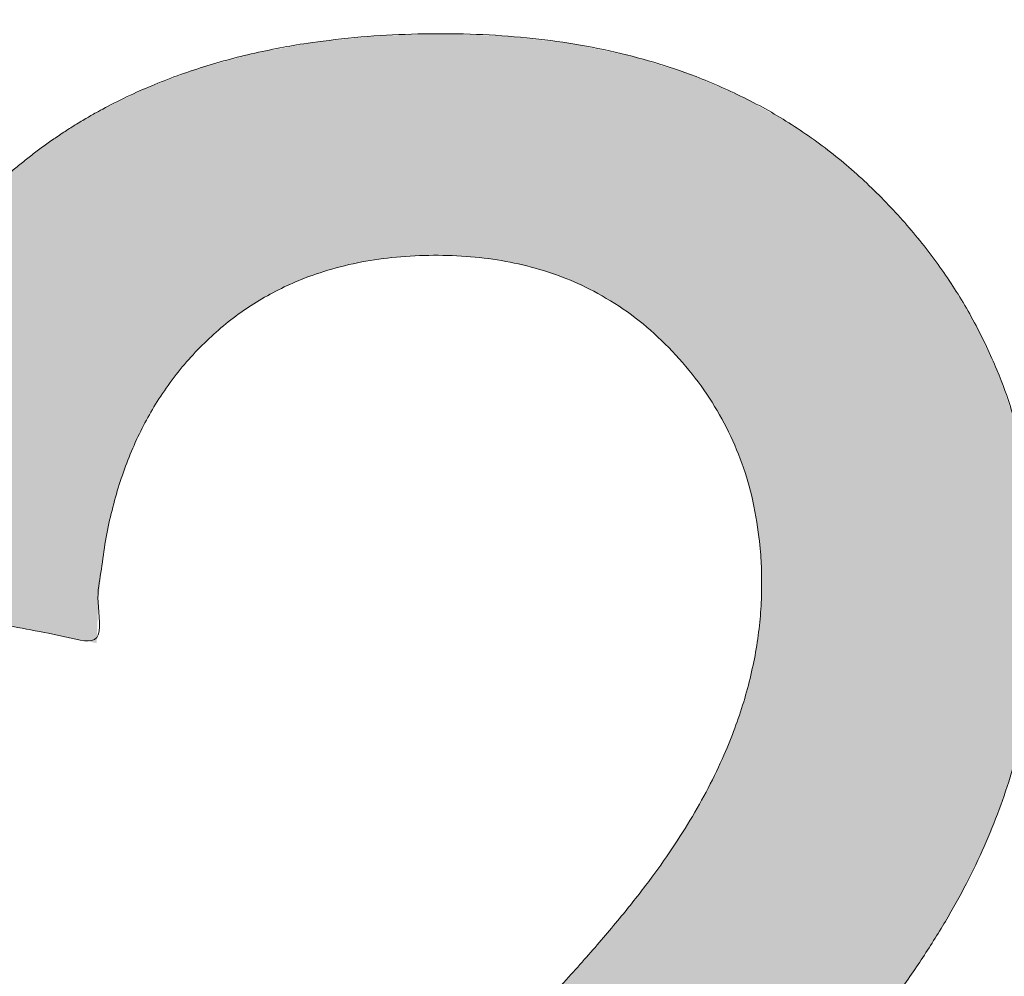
# Model space of a CAD drawing. Header units: inches. Extents: x -471 to -284, y -222 to 20.
# Tile 50 of 54: x -341.07 to -339.84, y 10.61 to 11.8. Entities that reach past the tile are written whole.
import ezdxf

# ---------------------------------------------------------------- set-up
doc = ezdxf.new("R2010")
doc.units = ezdxf.units.IN
doc.header["$LTSCALE"] = 32
doc.header["$MEASUREMENT"] = 0
doc.linetypes.add('Dash Style-1', pattern=[0.083328, 0.041656, -0.041672])
for name, color, linetype, lineweight in [('Black', 7, 'Continuous', 18), ('DashLine', 7, 'Dash Style-1', 13), ('DashLineFill', 7, 'Dash Style-1', 13), ('Drawing', 7, 'Continuous', 18), ('Metal-DeskStructure', 7, 'Continuous', 13), ('None', 7, 'Continuous', 18), ('Plastic-BracketCover', 7, 'Continuous', 13), ('SolidLine', 7, 'Continuous', 15), ('Wood_1-H', 7, 'Continuous', 13)]:
    doc.layers.add(name, color=color, linetype=linetype, lineweight=lineweight)
pattern_1 = [(45, (0, 0), (-1.61301565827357, 1.935715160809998), []), (45, (-1.0608, 1.0608), (-0.4723460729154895, 0.4167612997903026), [])]

# ---------------------------------------------------------------- blocks, each defined once
blk = doc.blocks.new('Group-54')
at = {"layer": 'Plastic-BracketCover', "color": 7}
for points, knots in [([(1.38164285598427, 0.884128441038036), (1.463766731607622, 0.884128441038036), (1.549581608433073, 0.884128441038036), (1.553272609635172, 0.8804374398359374), (1.555118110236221, 0.8730554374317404), (1.55696180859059, 0.8619824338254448), (1.55696180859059, 0.8453729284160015), (1.555118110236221, 0.8342999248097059), (1.553272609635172, 0.8269179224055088), (1.549581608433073, 0.8232269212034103), (1.463766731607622, 0.8232269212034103), (1.38164285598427, 0.8232269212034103), (1.255227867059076, 0.7604808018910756), (1.128812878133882, 0.6977346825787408), (1.119585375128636, 0.6940436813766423), (1.112203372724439, 0.692198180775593), (1.106666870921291, 0.6958891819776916), (1.104821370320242, 0.7106531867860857), (1.104821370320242, 0.7327991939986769), (1.106666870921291, 0.7457176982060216), (1.10851237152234, 0.7530997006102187), (1.114048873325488, 0.7567907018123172), (1.117739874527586, 0.7586362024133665), (1.181408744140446, 0.789086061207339), (1.245077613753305, 0.8195359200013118), (1.263532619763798, 0.8287634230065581), (1.304133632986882, 0.8453729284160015), (1.324432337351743, 0.8546004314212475), (1.324432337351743, 0.8555231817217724), (1.324432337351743, 0.856445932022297), (1.28383402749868, 0.871209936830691), (1.246923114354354, 0.8896649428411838), (1.18233149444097, 0.9201148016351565), (1.117739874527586, 0.9505646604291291), (1.114048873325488, 0.9524101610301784), (1.10851237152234, 0.9561011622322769), (1.106666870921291, 0.963483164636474), (1.104821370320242, 0.9745561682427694), (1.104821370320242, 0.9967021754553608), (1.107589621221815, 1.016079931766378), (1.121430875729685, 1.013311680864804), (1.128812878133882, 1.009620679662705), (1.255227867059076, 0.9468745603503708), (1.38164285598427, 0.884128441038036)], [0, 0, 0, 0.05246714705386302, 0.05482524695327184, 0.05718334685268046, 0.05954144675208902, 0.06189954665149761, 0.06484717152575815, 0.06779479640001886, 0.07074242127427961, 0.07369004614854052, 0.1392739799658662, 0.1392739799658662, 0.251980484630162, 0.251980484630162, 0.259917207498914, 0.267853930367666, 0.2757906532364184, 0.2837273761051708, 0.2916640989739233, 0.2996008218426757, 0.307537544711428, 0.31547426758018, 0.31547426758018, 0.4512108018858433, 0.4512108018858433, 0.4908944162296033, 0.5305780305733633, 0.5305780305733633, 0.5322202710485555, 0.5322202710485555, 0.6091019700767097, 0.6091019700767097, 0.7421406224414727, 0.7421406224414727, 0.7498287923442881, 0.7575169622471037, 0.7652051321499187, 0.7728933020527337, 0.7836567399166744, 0.8051836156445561, 0.8159470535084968, 0.8159470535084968, 1, 1, 1]), ([(1.132503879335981, 0.670086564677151), (1.139885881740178, 0.670086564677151), (1.149113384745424, 0.6682410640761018), (1.154649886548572, 0.6645500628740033), (1.15834088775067, 0.6608590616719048), (1.15834088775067, 0.5759669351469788), (1.15834088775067, 0.4947658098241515), (1.23400551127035, 0.4947658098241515), (1.309670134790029, 0.4947658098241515), (1.309670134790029, 0.5722759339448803), (1.309670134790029, 0.6516315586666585), (1.313361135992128, 0.655322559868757), (1.318897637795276, 0.6590135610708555), (1.328123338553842, 0.6608590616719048), (1.341041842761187, 0.6608590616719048), (1.350269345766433, 0.6590135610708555), (1.355805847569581, 0.655322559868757), (1.359496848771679, 0.6516315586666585), (1.359496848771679, 0.5722759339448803), (1.359496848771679, 0.4947658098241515), (1.452693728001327, 0.4947658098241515), (1.547736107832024, 0.4947658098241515), (1.553272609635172, 0.4910766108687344), (1.555118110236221, 0.4836946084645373), (1.55696180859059, 0.4726216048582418), (1.55696180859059, 0.4560120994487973), (1.555118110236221, 0.4449390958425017), (1.553272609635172, 0.4375570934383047), (1.547736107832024, 0.4338660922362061), (1.338274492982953, 0.4338660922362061), (1.117739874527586, 0.4338660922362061), (1.106666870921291, 0.4486300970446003), (1.106666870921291, 0.5565900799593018), (1.106666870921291, 0.6608590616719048), (1.11035787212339, 0.6645500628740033), (1.115894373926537, 0.6682410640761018), (1.126967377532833, 0.670086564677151), (1.132503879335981, 0.670086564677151)], [0, 0, 0, 0.005581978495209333, 0.01116395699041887, 0.0167459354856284, 0.02232791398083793, 0.1451300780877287, 0.1451300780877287, 0.2595592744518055, 0.2595592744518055, 0.3767794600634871, 0.3795704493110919, 0.3823614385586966, 0.3851524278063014, 0.3879434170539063, 0.3900366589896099, 0.3921299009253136, 0.3942231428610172, 0.3963163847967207, 0.4842315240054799, 0.4842315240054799, 0.5899392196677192, 0.5920324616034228, 0.5941257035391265, 0.5962189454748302, 0.598312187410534, 0.5999867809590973, 0.6016613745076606, 0.6033359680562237, 0.6050105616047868, 0.7933998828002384, 0.80512203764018, 0.8168441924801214, 0.9765556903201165, 0.9824167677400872, 0.988277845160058, 0.994138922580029, 1, 1, 1]), ([(1.237695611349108, 0.3644410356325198), (1.272760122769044, 0.3644410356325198), (1.326277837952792, 0.3422950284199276), (1.363187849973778, 0.3016940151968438), (1.385333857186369, 0.2426397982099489), (1.385333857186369, 0.1752790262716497), (1.385333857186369, 0.1503647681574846), (1.465612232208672, 0.1503647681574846), (1.549581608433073, 0.1503647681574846), (1.553272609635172, 0.1466755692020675), (1.555118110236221, 0.1392935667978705), (1.55696180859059, 0.1282205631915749), (1.55696180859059, 0.1116110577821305), (1.555118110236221, 0.1005380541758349), (1.553272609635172, 0.09315605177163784), (1.549581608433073, 0.08946505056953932), (1.339197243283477, 0.08946505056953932), (1.119585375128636, 0.08946505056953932), (1.106666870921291, 0.1042290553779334), (1.106666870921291, 0.161438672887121), (1.106666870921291, 0.2241847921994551), (1.11035787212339, 0.2500218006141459), (1.117739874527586, 0.2869300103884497), (1.139885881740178, 0.3238400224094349), (1.171259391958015, 0.3515225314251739), (1.213704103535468, 0.3644410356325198), (1.237695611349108, 0.3644410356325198)], [0, 0, 0, 0.06626756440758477, 0.13253512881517, 0.1988026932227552, 0.2650702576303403, 0.3039664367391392, 0.3039664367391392, 0.4292971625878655, 0.4350595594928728, 0.4408219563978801, 0.4465843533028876, 0.4523467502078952, 0.456956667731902, 0.4615665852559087, 0.4661765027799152, 0.4707864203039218, 0.728938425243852, 0.745073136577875, 0.7612078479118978, 0.8451067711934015, 0.8709223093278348, 0.8967378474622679, 0.922553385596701, 0.948368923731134, 0.9741844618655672, 1, 1, 1]), ([(1.243232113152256, 0.3016940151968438), (1.215549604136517, 0.3016940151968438), (1.178641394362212, 0.2813935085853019), (1.162031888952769, 0.2518673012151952), (1.156495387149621, 0.2204937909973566), (1.156495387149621, 0.1771245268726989), (1.156495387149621, 0.1503647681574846), (1.24600036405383, 0.1503647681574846), (1.335505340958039, 0.1503647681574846), (1.335505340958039, 0.1771245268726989), (1.335505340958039, 0.2297212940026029), (1.322586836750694, 0.2666295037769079), (1.296751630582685, 0.2906210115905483), (1.263532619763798, 0.3016940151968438), (1.243232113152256, 0.3016940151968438)], [0, 0, 0, 0.05309765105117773, 0.1061953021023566, 0.1592929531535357, 0.2123906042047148, 0.29793681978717, 0.29793681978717, 0.5840684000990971, 0.5840684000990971, 0.6696146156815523, 0.7522109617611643, 0.8348073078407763, 0.917403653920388, 1, 1, 1])]:
    blk.add_open_spline(points, degree=2, knots=knots, dxfattribs=at)
blk = doc.blocks.new('1BRPFY-Leg_Plate (2D)')
at = {"layer": 'DashLineFill', "linetype": 'Continuous', "lineweight": 13}
h = blk.add_hatch(dxfattribs=at)
h.set_pattern_fill('Steel', color=253, style=0, pattern_type=2)
h.set_pattern_definition(pattern_1)
edge = h.paths.add_edge_path()
edge.add_arc((-1.704724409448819, -1.704724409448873), 0.125984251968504, 179.9999999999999, 269.9999999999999)
edge.add_line((-1.704724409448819, -1.830708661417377), (1.704724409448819, -1.830708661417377))
edge.add_arc((1.704724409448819, -1.704724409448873), 0.125984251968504, 270.0000000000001, 360.0000000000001)
edge.add_line((1.830708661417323, -1.704724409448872), (1.830708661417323, 1.704724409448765))
edge.add_arc((1.704724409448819, 1.704724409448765), 0.1259842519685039, 0, 90)
edge.add_line((1.704724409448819, 1.830708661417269), (-1.704724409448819, 1.830708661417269))
edge.add_arc((-1.704724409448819, 1.704724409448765), 0.1259842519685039, 90, 180)
edge.add_line((-1.830708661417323, 1.704724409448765), (-1.830708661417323, -1.704724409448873))
at = {"layer": 'SolidLine', "flags": 128}
blk.add_lwpolyline([(1.440167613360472, 1.29534922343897), (1.440944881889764, 1.279527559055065), (1.440167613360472, 1.263705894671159), (1.437843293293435, 1.248036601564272), (1.433994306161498, 1.23267058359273), (1.428657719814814, 1.217755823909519), (1.421884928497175, 1.203435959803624), (1.413741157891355, 1.18984889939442), (1.404304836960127, 1.17712549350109), (1.393666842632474, 1.165388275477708), (1.381929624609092, 1.154750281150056), (1.369206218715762, 1.145313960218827), (1.355619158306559, 1.137170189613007), (1.341299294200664, 1.130397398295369), (1.326384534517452, 1.125060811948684), (1.31101851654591, 1.121211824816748), (1.295349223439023, 1.11888750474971), (1.279527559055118, 1.118110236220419), (1.263705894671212, 1.11888750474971), (1.248036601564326, 1.121211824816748), (1.232670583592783, 1.125060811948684), (1.217755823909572, 1.130397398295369), (1.203435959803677, 1.137170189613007), (1.189848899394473, 1.145313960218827), (1.177125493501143, 1.154750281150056), (1.165388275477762, 1.165388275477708), (1.154750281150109, 1.17712549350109), (1.14531396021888, 1.18984889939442), (1.137170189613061, 1.203435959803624), (1.130397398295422, 1.217755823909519), (1.125060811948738, 1.23267058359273), (1.121211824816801, 1.248036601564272), (1.118887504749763, 1.263705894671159), (1.118110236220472, 1.279527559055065), (1.118887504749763, 1.29534922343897)], dxfattribs=at)
blk.add_lwpolyline([(0.7086614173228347, 0.9153543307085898), (0.728920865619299, 0.9143590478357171), (0.7489852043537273, 0.9113827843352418), (0.7686612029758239, 0.9064542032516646), (0.7877593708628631, 0.8996207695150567), (0.8060957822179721, 0.8909482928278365), (0.823493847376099, 0.8805202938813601), (0.8397860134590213, 0.868437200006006), (0.8548153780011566, 0.854815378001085), (0.8684372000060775, 0.8397860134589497), (0.8805202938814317, 0.8234938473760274), (0.8909482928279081, 0.8060957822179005), (0.8996207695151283, 0.7877593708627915), (0.9064542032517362, 0.7686612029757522), (0.9113827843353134, 0.7489852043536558), (0.9143590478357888, 0.7289208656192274), (0.9153543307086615, 0.7086614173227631), (0.9143590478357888, 0.6884019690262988), (0.9113827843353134, 0.6683376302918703), (0.9064542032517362, 0.6486616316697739), (0.8996207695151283, 0.6295634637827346), (0.8909482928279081, 0.6112270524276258), (0.8805202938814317, 0.5938289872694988), (0.8684372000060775, 0.5775368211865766), (0.8548153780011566, 0.5625074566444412), (0.8397860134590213, 0.5488856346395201), (0.823493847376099, 0.5368025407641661), (0.8060957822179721, 0.5263745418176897), (0.7877593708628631, 0.5177020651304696), (0.7686612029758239, 0.5108686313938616), (0.7489852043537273, 0.5059400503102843), (0.728920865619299, 0.502963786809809), (0.7086614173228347, 0.5019685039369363), (0.6884019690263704, 0.502963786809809), (0.668337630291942, 0.5059400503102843), (0.6486616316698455, 0.5108686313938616), (0.6295634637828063, 0.5177020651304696), (0.6112270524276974, 0.5263745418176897), (0.5938289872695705, 0.5368025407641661), (0.5775368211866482, 0.5488856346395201), (0.5625074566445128, 0.5625074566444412), (0.5488856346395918, 0.5775368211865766), (0.5368025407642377, 0.5938289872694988), (0.5263745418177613, 0.6112270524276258), (0.5177020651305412, 0.6295634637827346), (0.5108686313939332, 0.6486616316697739), (0.5059400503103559, 0.6683376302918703), (0.5029637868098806, 0.6884019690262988), (0.5019685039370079, 0.7086614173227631), (0.5029637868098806, 0.7289208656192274), (0.5059400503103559, 0.7489852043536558), (0.5108686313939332, 0.7686612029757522), (0.5177020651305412, 0.7877593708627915), (0.5263745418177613, 0.8060957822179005), (0.5368025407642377, 0.8234938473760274), (0.5488856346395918, 0.8397860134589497), (0.5625074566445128, 0.854815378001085), (0.5775368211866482, 0.868437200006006), (0.5938289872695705, 0.8805202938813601), (0.6112270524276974, 0.8909482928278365), (0.6295634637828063, 0.8996207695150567), (0.6486616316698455, 0.9064542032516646), (0.668337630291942, 0.9113827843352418), (0.6884019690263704, 0.9143590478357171)], close=True, dxfattribs=at)
at = {"layer": 'Plastic-BracketCover', "color": 7}
blk.add_blockref('Group-54', (0, 0), dxfattribs=at)
blk = doc.blocks.new('1BRPX8-Util_Bkt_Lg-F (2D)')
at = {"layer": 'DashLineFill', "linetype": 'Continuous', "lineweight": 13}
h = blk.add_hatch(dxfattribs=at)
h.set_pattern_fill('Steel', color=253, style=0, pattern_type=2)
h.set_pattern_definition(pattern_1)
edge = h.paths.add_edge_path()
edge.add_line((-4.468503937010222, 7.405511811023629), (-3.129921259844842, 7.405511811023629))
edge.add_line((-3.129921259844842, 7.405511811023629), (-3.129921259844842, -2.011811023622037))
edge.add_line((-3.129921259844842, -2.011811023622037), (-4.468503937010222, -2.011811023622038))
edge.add_line((-4.468503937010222, -2.011811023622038), (-4.468503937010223, -2.145669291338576))
edge.add_line((-4.468503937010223, -2.145669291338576), (-2.421259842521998, -2.145669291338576))
edge.add_line((-2.421259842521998, -2.145669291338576), (-2.421259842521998, -2.523622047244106))
edge.add_arc((-2.303149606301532, -2.523622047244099), 0.1181102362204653, 180.0000000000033, 270.0000000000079)
edge.add_line((-2.303149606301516, -2.641732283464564), (2.303149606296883, -2.641732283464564))
edge.add_arc((2.303149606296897, -2.523622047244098), 0.1181102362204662, 269.9999999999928, 359.9999999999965)
edge.add_line((2.421259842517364, -2.523622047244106), (2.421259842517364, -2.145669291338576))
edge.add_line((2.421259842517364, -2.145669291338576), (4.46850393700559, -2.145669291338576))
edge.add_line((4.46850393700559, -2.145669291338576), (4.46850393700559, -2.011811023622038))
edge.add_line((4.46850393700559, -2.011811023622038), (3.129921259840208, -2.011811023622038))
edge.add_line((3.129921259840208, -2.011811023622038), (3.129921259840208, 7.405511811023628))
edge.add_line((3.129921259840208, 7.405511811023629), (4.46850393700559, 7.405511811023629))
edge.add_line((4.46850393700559, 7.405511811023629), (4.46850393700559, 7.539370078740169))
edge.add_line((4.46850393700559, 7.539370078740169), (2.421259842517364, 7.539370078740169))
edge.add_line((2.421259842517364, 7.539370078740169), (2.421259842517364, 7.917322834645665))
edge.add_arc((2.30314960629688, 7.917322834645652), 0.1181102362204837, 6.452788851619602e-12, 89.99999999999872)
edge.add_line((2.303149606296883, 8.035433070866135), (-2.303149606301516, 8.035433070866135))
edge.add_arc((-2.303149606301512, 7.91732283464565), 0.1181102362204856, 90.00000000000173, 179.9999999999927)
edge.add_line((-2.421259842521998, 7.917322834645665), (-2.421259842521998, 7.539370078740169))
edge.add_line((-2.421259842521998, 7.539370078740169), (-4.468503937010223, 7.539370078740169))
edge.add_line((-4.468503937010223, 7.539370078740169), (-4.468503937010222, 7.405511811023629))
at = {"layer": 'SolidLine', "flags": 128}
for points in [[(1.405558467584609, 1.300659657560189), (1.407408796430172, 1.288185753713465), (1.408027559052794, 1.275590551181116), (1.407408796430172, 1.262995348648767), (1.405558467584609, 1.250521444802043), (1.402494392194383, 1.238288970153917), (1.398246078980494, 1.226415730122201), (1.392854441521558, 1.215016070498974), (1.386371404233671, 1.204199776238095), (1.378859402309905, 1.194071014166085), (1.370390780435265, 1.184727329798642), (1.361047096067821, 1.176258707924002), (1.350918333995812, 1.168746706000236), (1.340102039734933, 1.162263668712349), (1.328702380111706, 1.156872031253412), (1.31682914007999, 1.152623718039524), (1.304596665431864, 1.149559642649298), (1.29212276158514, 1.147709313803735), (1.279527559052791, 1.147090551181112), (1.266932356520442, 1.147709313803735), (1.254458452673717, 1.149559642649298), (1.242225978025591, 1.152623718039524), (1.230352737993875, 1.156872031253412), (1.218953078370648, 1.162263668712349), (1.20813678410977, 1.168746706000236), (1.19800802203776, 1.176258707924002), (1.188664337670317, 1.184727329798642), (1.180195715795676, 1.194071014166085), (1.172683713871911, 1.204199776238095), (1.166200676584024, 1.215016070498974), (1.160809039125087, 1.226415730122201), (1.156560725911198, 1.238288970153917), (1.153496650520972, 1.250521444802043), (1.15164632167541, 1.262995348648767), (1.151027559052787, 1.275590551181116), (1.15164632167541, 1.288185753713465), (1.153496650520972, 1.300659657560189)], [(0.4214361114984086, 1.054709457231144), (0.4571237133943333, 1.081177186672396), (0.4952337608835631, 1.104019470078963), (0.5353992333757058, 1.123016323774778), (0.5772333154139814, 1.137984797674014), (0.6203331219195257, 1.148780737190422), (0.6642835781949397, 1.155300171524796), (0.7086614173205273, 1.157480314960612), (0.7530392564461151, 1.155300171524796), (0.7969897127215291, 1.148780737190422), (0.8400895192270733, 1.137984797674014), (0.881923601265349, 1.123016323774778), (0.9220890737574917, 1.104019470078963), (0.9601991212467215, 1.081177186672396), (0.995886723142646, 1.054709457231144), (1.02880818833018, 1.024871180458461), (1.058646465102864, 0.9919497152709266), (1.085114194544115, 0.9562621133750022), (1.107956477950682, 0.9181520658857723), (1.126953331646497, 0.8779865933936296), (1.141921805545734, 0.836152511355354), (1.152717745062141, 0.7930527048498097), (1.159237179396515, 0.7491022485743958), (1.161417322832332, 0.704724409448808), (1.159237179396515, 0.6603465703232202), (1.152717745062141, 0.6163961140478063), (1.141921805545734, 0.573296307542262), (1.126953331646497, 0.5314622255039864), (1.107956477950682, 0.4912967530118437), (1.085114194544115, 0.4531867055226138), (1.058646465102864, 0.4174991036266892), (1.02880818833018, 0.3845776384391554), (0.995886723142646, 0.3547393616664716), (0.9601991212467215, 0.3282716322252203), (0.9220890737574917, 0.3054293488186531), (0.881923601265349, 0.2864324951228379), (0.8400895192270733, 0.2714640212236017), (0.7969897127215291, 0.2606680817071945), (0.7530392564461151, 0.2541486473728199), (0.7086614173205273, 0.2519685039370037), (0.6642835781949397, 0.2541486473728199), (0.6203331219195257, 0.2606680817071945), (0.5772333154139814, 0.2714640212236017), (0.5353992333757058, 0.2864324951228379), (0.4952337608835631, 0.3054293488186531), (0.4571237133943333, 0.3282716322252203), (0.4214361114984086, 0.3547393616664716)]]:
    blk.add_lwpolyline(points, dxfattribs=at)
blk = doc.blocks.new('Slate-LegBrace (2D)')
at = {"layer": 'DashLineFill', "linetype": 'Continuous', "lineweight": 13}
h = blk.add_hatch(dxfattribs=at)
h.set_pattern_fill('Steel', color=253, style=0, pattern_type=2)
h.set_pattern_definition(pattern_1)
edge = h.paths.add_edge_path()
edge.add_line((-2.199587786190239, 0.1351515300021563), (-1.374775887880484, 0.1351515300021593))
edge.add_arc((3.636636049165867e-15, 0.01355418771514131), 1.380142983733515, 5.054592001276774, 174.9454079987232, ccw=False)
edge.add_line((1.374775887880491, 0.1351515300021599), (2.199718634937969, 0.1351515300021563))
edge.add_arc((6.542437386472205e-05, 0.01705725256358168), 2.202821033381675, 3.07312710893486, 176.9268728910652)
h = blk.add_hatch(dxfattribs=at)
h.set_pattern_fill('Steel', color=253, style=0, pattern_type=2)
h.set_pattern_definition(pattern_1)
edge = h.paths.add_edge_path()
edge.add_line((-2.191696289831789, 0.2375138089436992), (-1.463739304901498, 0.2375137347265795))
edge.add_arc((6.542437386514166e-05, 0.017041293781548), 1.480314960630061, 8.565281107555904, 171.4347188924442, ccw=False)
edge.add_line((1.463870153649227, 0.2375137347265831), (2.191827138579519, 0.2375138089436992))
edge.add_line((2.191827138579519, 0.2375138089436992), (2.19971863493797, 0.1351515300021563))
edge.add_line((2.19971863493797, 0.1351515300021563), (1.374775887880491, 0.1351515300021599))
edge.add_arc((3.356894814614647e-15, 0.01355418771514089), 1.380142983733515, 5.054592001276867, 174.9454079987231)
edge.add_line((-1.374775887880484, 0.1351515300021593), (-2.19958778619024, 0.1351515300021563))
edge.add_line((-2.19958778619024, 0.1351515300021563), (-2.191696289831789, 0.2375138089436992))
h = blk.add_hatch(dxfattribs=at)
h.set_pattern_fill('Steel', color=253, style=0, pattern_type=2)
h.set_pattern_definition(pattern_1)
h.paths.add_polyline_path([(1.486912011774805, 0.237513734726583), (1.486912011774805, 0.2775137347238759), (1.542840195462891, 0.277513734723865), (1.542840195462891, 0.5187637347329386), (2.12119046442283, 0.5187637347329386), (2.12119046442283, 0.2775137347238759), (2.177118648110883, 0.2775137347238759), (2.177118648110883, 0.237513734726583)])
at = {"layer": 'DashLineFill', "flags": 128}
for points in [[(-2.199587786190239, 0.1351515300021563), (-1.374775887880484, 0.1351515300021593, -0.9154551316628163), (1.374775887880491, 0.1351515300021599), (2.199718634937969, 0.1351515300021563, 0.9477524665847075)], [(-2.191696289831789, 0.2375138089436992), (-1.463739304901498, 0.2375137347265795, -0.8606629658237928), (1.463870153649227, 0.2375137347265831), (2.191827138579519, 0.2375138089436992), (2.19971863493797, 0.1351515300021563), (1.374775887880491, 0.1351515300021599, 0.9154551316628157), (-1.374775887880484, 0.1351515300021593), (-2.19958778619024, 0.1351515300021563)]]:
    blk.add_lwpolyline(points, format="xyb", close=True, dxfattribs=at)
blk.add_lwpolyline([(1.486912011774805, 0.237513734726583), (1.486912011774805, 0.2775137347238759), (1.542840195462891, 0.277513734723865), (1.542840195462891, 0.5187637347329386), (2.12119046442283, 0.5187637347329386), (2.12119046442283, 0.2775137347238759), (2.177118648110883, 0.2775137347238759), (2.177118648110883, 0.237513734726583)], close=True, dxfattribs=at)
blk = doc.blocks.new('TLLegSleeve (2D)')
at = {"layer": 'DashLineFill', "linetype": 'Continuous', "lineweight": 13}
h = blk.add_hatch(dxfattribs=at)
h.set_pattern_fill('Steel', color=253, style=0, pattern_type=2)
h.set_pattern_definition(pattern_1)
edge = h.paths.add_edge_path()
edge.add_line((1.08267716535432, 1.402343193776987), (1.08267716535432, 2.913385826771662))
edge.add_arc((-1.707523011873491e-13, 2.913385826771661), 1.08267716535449, 4.479377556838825e-14, 180)
edge.add_line((-1.082677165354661, 2.913385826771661), (-1.08267716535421, 1.402343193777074))
edge.add_arc((-1.332267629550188e-15, 2.886579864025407e-15), 1.771653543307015, 127.6698869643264, 412.330113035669)
edge.add_line((1.08267716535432, 1.402343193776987), (1.08267716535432, 1.402343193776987))
edge = h.paths.add_edge_path()
edge.add_arc((1.665334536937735e-15, 2.91338582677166), 0.7480314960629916, 180, 360)
edge.add_arc((1.665334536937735e-15, 2.91338582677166), 0.7480314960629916, 9.54166404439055e-15, 180)
edge.add_line((-0.7480314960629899, 2.91338582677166), (-0.7480314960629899, 2.91338582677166))
edge = h.paths.add_edge_path()
edge.add_arc((-1.723066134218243e-13, 5.70119602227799e-16), 1.437007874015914, 180, 360)
edge.add_arc((-1.723066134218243e-13, 9.149983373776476e-17), 1.437007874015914, 9.541664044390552e-15, 180)
edge.add_line((-1.437007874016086, 3.308097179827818e-16), (-1.437007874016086, 3.308097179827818e-16))
at = {"layer": 'DashLine', "color": 8, "flags": 128}
blk.add_lwpolyline([(1.653543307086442, 1.118599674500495e-14), (1.645581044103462, -0.1620755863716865), (1.621770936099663, -0.3225902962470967), (1.582342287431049, -0.4799982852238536), (1.527674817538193, -0.6327836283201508), (1.45829500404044, -0.7794749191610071), (1.374871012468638, -0.9186594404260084), (1.278206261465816, -1.048996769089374), (1.169231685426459, -1.169231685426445), (1.048996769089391, -1.278206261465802), (0.918659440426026, -1.374871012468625), (0.7794749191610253, -1.458295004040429), (0.6327836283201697, -1.527674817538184), (0.4799982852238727, -1.582342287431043), (0.3225902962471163, -1.621770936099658), (0.1620755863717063, -1.645581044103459), (8.723964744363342e-15, -1.653543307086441), (-0.162075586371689, -1.645581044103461), (-0.3225902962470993, -1.621770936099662), (-0.4799982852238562, -1.582342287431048), (-0.6327836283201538, -1.527674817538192), (-0.7794749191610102, -1.458295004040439), (-0.9186594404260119, -1.374871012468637), (-1.048996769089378, -1.278206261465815), (-1.169231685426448, -1.169231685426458), (-1.278206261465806, -1.048996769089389), (-1.374871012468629, -0.9186594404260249), (-1.458295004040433, -0.7794749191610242), (-1.527674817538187, -0.6327836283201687), (-1.582342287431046, -0.4799982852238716), (-1.621770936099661, -0.3225902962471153), (-1.645581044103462, -0.1620755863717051), (-1.653543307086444, -7.741682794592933e-15), (-1.645581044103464, 0.1620755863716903), (-1.621770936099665, 0.3225902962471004), (-1.582342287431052, 0.4799982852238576), (-1.527674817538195, 0.6327836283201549), (-1.458295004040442, 0.7794749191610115), (-1.37487101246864, 0.918659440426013), (-1.278206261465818, 1.048996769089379), (-1.169231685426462, 1.169231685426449), (-1.048996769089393, 1.278206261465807), (-0.9186594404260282, 1.37487101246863), (-0.7794749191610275, 1.458295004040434), (-0.6327836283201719, 1.527674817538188), (-0.479998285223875, 1.582342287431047), (-0.3225902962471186, 1.621770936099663), (-0.1620755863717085, 1.645581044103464), (-1.096189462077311e-14, 1.653543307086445), (0.1620755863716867, 1.645581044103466), (0.3225902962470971, 1.621770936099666), (0.479998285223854, 1.582342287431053), (0.6327836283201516, 1.527674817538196), (0.7794749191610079, 1.458295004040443), (0.9186594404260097, 1.374871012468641), (1.048996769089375, 1.278206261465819), (1.169231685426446, 1.169231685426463), (1.278206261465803, 1.048996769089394), (1.374871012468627, 0.9186594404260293), (1.458295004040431, 0.7794749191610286), (1.527674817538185, 0.6327836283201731), (1.582342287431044, 0.4799982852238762), (1.621770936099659, 0.3225902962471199), (1.64558104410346, 0.1620755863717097)], close=True, dxfattribs=at)
at = {"layer": 'DashLineFill', "flags": 128}
for points in [[(1.08267716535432, 1.402343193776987), (1.08267716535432, 2.913385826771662, 0.9999999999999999), (-1.082677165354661, 2.913385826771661), (-1.08267716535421, 1.402343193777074, 2.931618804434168), (1.08267716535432, 1.402343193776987)], [(-1.437007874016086, 3.308097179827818e-16, 0.9999999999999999), (1.437007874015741, 3.308097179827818e-16, 0.9999999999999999), (-1.437007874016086, 3.308097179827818e-16)]]:
    blk.add_lwpolyline(points, format="xyb", close=True, dxfattribs=at)
blk = doc.blocks.new('Group-56')
at = {"layer": 'SolidLine', "flags": 128}
blk.add_lwpolyline([(61.27952755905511, -8.30708661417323, -0.414213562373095), (62.99212598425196, -6.594488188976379, -0.414213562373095), (64.70472440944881, -8.30708661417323, -0.414213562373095), (62.99212598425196, -10.01968503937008, -0.414213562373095)], format="xyb", close=True, dxfattribs=at)
at = {"layer": 'Wood_1-H', "color": 7}
for name in ['1BRPX8-Util_Bkt_Lg-F (2D)', 'TLLegSleeve (2D)', 'Slate-LegBrace (2D)', '1BRPFY-Leg_Plate (2D)']:
    blk.add_blockref(name, (62.99212598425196, -8.30708661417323), dxfattribs=at)
blk = doc.blocks.new('Group-58')
at = {"layer": 'Metal-DeskStructure', "color": 7, "flags": 128}
blk.add_lwpolyline([(0.8051100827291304, 0.3242076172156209), (0.6569804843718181, -0.1001143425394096), (0.9545622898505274, -0.1001143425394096)], close=True, dxfattribs=at)
at = {"layer": 'Metal-DeskStructure', "color": 7}
blk.add_open_spline([(1.174112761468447, -0.3918349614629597), (1.184693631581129, -0.4210075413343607), (1.168822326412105, -0.4369198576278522), (1.14501536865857, -0.439571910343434), (1.104014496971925, -0.439571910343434), (1.078886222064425, -0.4369198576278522), (1.066982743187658, -0.4329417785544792), (1.060369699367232, -0.4236595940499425), (1.057724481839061, -0.4170294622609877), (1.021353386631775, -0.3010040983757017), (0.9849822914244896, -0.1849787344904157), (0.807093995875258, -0.1849787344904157), (0.6292057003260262, -0.1849787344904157), (0.5941572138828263, -0.2996780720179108), (0.5591087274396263, -0.4143774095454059), (0.5564635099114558, -0.4210075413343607), (0.5498504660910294, -0.4302897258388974), (0.5379469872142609, -0.4369198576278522), (0.5141400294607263, -0.439571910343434), (0.477108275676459, -0.439571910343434), (0.4519787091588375, -0.4355938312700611), (0.4427204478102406, -0.4249856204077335), (0.4427204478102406, -0.4050952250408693), (0.4480108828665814, -0.3905089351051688), (0.5915119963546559, 0.0006630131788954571), (0.7350131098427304, 0.3918349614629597), (0.7376583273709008, 0.3971390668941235), (0.7469165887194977, 0.4037691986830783), (0.7627866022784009, 0.4077472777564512), (0.789238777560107, 0.4090720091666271), (0.8302396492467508, 0.4090720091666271), (0.8580131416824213, 0.4077472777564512), (0.8752070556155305, 0.4037691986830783), (0.8844653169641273, 0.3971390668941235), (0.8871105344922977, 0.3918349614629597), (1.030611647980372, 0), (1.174112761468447, -0.3918349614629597)], degree=2, knots=[0, 0, 0, 0.01595318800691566, 0.02392978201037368, 0.03190637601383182, 0.03938443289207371, 0.04686248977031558, 0.05434054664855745, 0.06181860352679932, 0.06181860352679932, 0.1891978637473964, 0.1891978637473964, 0.3755520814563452, 0.3755520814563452, 0.5011946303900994, 0.5011946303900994, 0.5086726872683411, 0.5161507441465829, 0.5236288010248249, 0.5311068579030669, 0.5385854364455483, 0.5460640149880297, 0.5535425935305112, 0.5610211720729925, 0.5610211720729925, 0.7618481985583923, 0.7618481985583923, 0.7647050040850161, 0.7675618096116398, 0.7704186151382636, 0.7732754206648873, 0.7763226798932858, 0.7793699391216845, 0.7824171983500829, 0.7854644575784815, 0.7854644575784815, 1, 1, 1], dxfattribs=at)
blk = doc.blocks.new('TL14_lower_leg (2D)')
at = {"layer": 'DashLine', "flags": 128}
for points in [[(-1.777195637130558e-14, 1.377952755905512), (0.1350629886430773, 1.371317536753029), (0.2688252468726, 1.351475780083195), (0.3999985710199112, 1.318618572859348), (0.5273196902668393, 1.27306234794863), (0.649562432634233, 1.215245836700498), (0.7655495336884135, 1.14572584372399), (0.8741639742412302, 1.065171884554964), (0.9743597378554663, 0.9743597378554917), (1.065171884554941, 0.8741639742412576), (1.14572584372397, 0.7655495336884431), (1.215245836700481, 0.6495624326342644), (1.273062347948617, 0.5273196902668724), (1.318618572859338, 0.3999985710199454), (1.351475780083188, 0.2688252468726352), (1.371317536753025, 0.1350629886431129), (1.377952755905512, 1.783045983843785e-14), (1.371317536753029, -0.1350629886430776), (1.351475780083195, -0.2688252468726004), (1.318618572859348, -0.3999985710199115), (1.27306234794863, -0.5273196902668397), (1.215245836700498, -0.6495624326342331), (1.145725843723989, -0.7655495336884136), (1.065171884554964, -0.8741639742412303), (0.9743597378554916, -0.9743597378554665), (0.8741639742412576, -1.065171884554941), (0.7655495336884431, -1.14572584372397), (0.6495624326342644, -1.215245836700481), (0.5273196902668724, -1.273062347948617), (0.3999985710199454, -1.318618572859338), (0.2688252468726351, -1.351475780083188), (0.135062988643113, -1.371317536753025), (1.777195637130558e-14, -1.377952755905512), (-0.1350629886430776, -1.371317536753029), (-0.2688252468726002, -1.351475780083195), (-0.3999985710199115, -1.318618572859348), (-0.5273196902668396, -1.27306234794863), (-0.6495624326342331, -1.215245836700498), (-0.7655495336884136, -1.14572584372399), (-0.8741639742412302, -1.065171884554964), (-0.9743597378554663, -0.9743597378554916), (-1.065171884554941, -0.8741639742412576), (-1.14572584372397, -0.7655495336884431), (-1.215245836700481, -0.6495624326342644), (-1.273062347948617, -0.5273196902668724), (-1.318618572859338, -0.3999985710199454), (-1.351475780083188, -0.2688252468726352), (-1.371317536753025, -0.1350629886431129), (-1.377952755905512, -1.783045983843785e-14), (-1.371317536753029, 0.1350629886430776), (-1.351475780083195, 0.2688252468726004), (-1.318618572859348, 0.3999985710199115), (-1.27306234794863, 0.5273196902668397), (-1.215245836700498, 0.6495624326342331), (-1.145725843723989, 0.7655495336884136), (-1.065171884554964, 0.8741639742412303), (-0.9743597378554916, 0.9743597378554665), (-0.8741639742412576, 1.065171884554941), (-0.7655495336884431, 1.14572584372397), (-0.6495624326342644, 1.215245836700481), (-0.5273196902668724, 1.273062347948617), (-0.3999985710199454, 1.318618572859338), (-0.2688252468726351, 1.351475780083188), (-0.135062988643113, 1.371317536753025)], [(0.7086614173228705, 0.8700787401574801), (0.7244830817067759, 0.8693014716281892), (0.7401523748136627, 0.8669771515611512), (0.7555183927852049, 0.8631281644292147), (0.7704331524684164, 0.8577915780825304), (0.784753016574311, 0.8510187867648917), (0.7983400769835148, 0.8428750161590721), (0.8110634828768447, 0.8334386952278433), (0.8228007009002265, 0.8228007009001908), (0.8334386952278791, 0.8110634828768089), (0.842875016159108, 0.7983400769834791), (0.8510187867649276, 0.7847530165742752), (0.8577915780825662, 0.7704331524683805), (0.8631281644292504, 0.7555183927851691), (0.866977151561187, 0.740152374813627), (0.8693014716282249, 0.72448308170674), (0.870078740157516, 0.7086614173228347), (0.8693014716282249, 0.6928397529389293), (0.866977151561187, 0.6771704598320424), (0.8631281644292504, 0.6618044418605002), (0.8577915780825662, 0.6468896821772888), (0.8510187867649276, 0.6325698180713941), (0.842875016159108, 0.6189827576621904), (0.8334386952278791, 0.6062593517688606), (0.8228007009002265, 0.5945221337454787), (0.8110634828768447, 0.5838841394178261), (0.7983400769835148, 0.5744478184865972), (0.784753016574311, 0.5663040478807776), (0.7704331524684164, 0.559531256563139), (0.7555183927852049, 0.5541946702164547), (0.7401523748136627, 0.5503456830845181), (0.7244830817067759, 0.5480213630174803), (0.7086614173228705, 0.5472440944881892), (0.6928397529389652, 0.5480213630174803), (0.6771704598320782, 0.5503456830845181), (0.6618044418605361, 0.5541946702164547), (0.6468896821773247, 0.559531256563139), (0.63256981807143, 0.5663040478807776), (0.6189827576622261, 0.5744478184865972), (0.6062593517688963, 0.5838841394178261), (0.5945221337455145, 0.5945221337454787), (0.5838841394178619, 0.6062593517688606), (0.5744478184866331, 0.6189827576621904), (0.5663040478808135, 0.6325698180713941), (0.5595312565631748, 0.6468896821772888), (0.5541946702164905, 0.6618044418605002), (0.5503456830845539, 0.6771704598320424), (0.548021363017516, 0.6928397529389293), (0.5472440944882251, 0.7086614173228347), (0.548021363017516, 0.72448308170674), (0.5503456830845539, 0.740152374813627), (0.5541946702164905, 0.7555183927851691), (0.5595312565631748, 0.7704331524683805), (0.5663040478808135, 0.7847530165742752), (0.5744478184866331, 0.7983400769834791), (0.5838841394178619, 0.8110634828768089), (0.5945221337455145, 0.8228007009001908), (0.6062593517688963, 0.8334386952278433), (0.6189827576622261, 0.8428750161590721), (0.63256981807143, 0.8510187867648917), (0.6468896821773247, 0.8577915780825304), (0.6618044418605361, 0.8631281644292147), (0.6771704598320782, 0.8669771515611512), (0.6928397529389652, 0.8693014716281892)]]:
    blk.add_lwpolyline(points, close=True, dxfattribs=at)
at = {"layer": 'Metal-DeskStructure', "color": 7}
blk.add_blockref('Group-58', (0, 0), dxfattribs=at)
blk = doc.blocks.new('Group-59')
at = {"layer": 'DashLineFill', "linetype": 'Continuous', "lineweight": 13}
h = blk.add_hatch(dxfattribs=at)
h.set_pattern_fill('Steel', color=253, style=0, pattern_type=2)
h.set_pattern_definition(pattern_1)
h.paths.add_polyline_path([(-2.066929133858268, 1.397637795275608), (2.066929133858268, 1.397637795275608), (2.066929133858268, 0.1377952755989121), (2.106299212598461, 0.1377952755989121), (2.106299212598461, -0.1377952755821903), (2.066929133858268, -0.1377952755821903), (2.066929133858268, -5.275590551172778), (2.106299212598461, -5.275590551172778), (2.106299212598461, -5.55118110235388), (2.066929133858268, -5.55118110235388), (2.066929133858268, -5.82677165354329), (-2.066929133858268, -5.82677165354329), (-2.066929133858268, -5.55118110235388), (-2.106299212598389, -5.55118110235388), (-2.106299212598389, -5.275590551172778), (-2.066929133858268, -5.275590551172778), (-2.066929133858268, -0.1377952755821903), (-2.106299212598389, -0.1377952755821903), (-2.106299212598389, 0.1377952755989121), (-2.066929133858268, 0.1377952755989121)])
blk = doc.blocks.new('TL14_upper_leg (2D)')
at = {"layer": 'DashLine', "flags": 128}
blk.add_lwpolyline([(0, 1.22047244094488), (0.1196272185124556, 1.214595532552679), (0.2381023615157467, 1.197021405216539), (0.3542844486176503, 1.167919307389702), (0.4670545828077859, 1.127569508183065), (0.5753267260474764, 1.076360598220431), (0.6780581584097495, 1.01478574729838), (0.7742595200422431, 0.9434379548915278), (0.8630043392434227, 0.8630043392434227), (0.9434379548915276, 0.7742595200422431), (1.01478574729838, 0.6780581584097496), (1.076360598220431, 0.5753267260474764), (1.127569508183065, 0.467054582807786), (1.167919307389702, 0.3542844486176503), (1.197021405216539, 0.2381023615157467), (1.214595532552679, 0.1196272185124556), (1.22047244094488, 7.47323834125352e-17), (1.214595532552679, -0.1196272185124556), (1.197021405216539, -0.2381023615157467), (1.167919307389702, -0.3542844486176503), (1.127569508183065, -0.467054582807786), (1.076360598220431, -0.5753267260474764), (1.01478574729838, -0.6780581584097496), (0.9434379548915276, -0.7742595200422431), (0.8630043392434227, -0.8630043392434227), (0.7742595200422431, -0.9434379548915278), (0.6780581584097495, -1.01478574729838), (0.5753267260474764, -1.076360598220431), (0.4670545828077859, -1.127569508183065), (0.3542844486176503, -1.167919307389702), (0.2381023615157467, -1.197021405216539), (0.1196272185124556, -1.214595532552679), (0, -1.22047244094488), (-0.1196272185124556, -1.214595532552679), (-0.2381023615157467, -1.197021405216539), (-0.3542844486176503, -1.167919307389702), (-0.4670545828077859, -1.127569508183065), (-0.5753267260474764, -1.076360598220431), (-0.6780581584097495, -1.01478574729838), (-0.7742595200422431, -0.9434379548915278), (-0.8630043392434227, -0.8630043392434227), (-0.9434379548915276, -0.7742595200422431), (-1.01478574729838, -0.6780581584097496), (-1.076360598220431, -0.5753267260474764), (-1.127569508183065, -0.467054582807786), (-1.167919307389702, -0.3542844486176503), (-1.197021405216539, -0.2381023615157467), (-1.214595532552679, -0.1196272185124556), (-1.22047244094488, 7.47323834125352e-17), (-1.214595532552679, 0.1196272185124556), (-1.197021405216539, 0.2381023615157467), (-1.167919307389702, 0.3542844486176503), (-1.127569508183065, 0.467054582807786), (-1.076360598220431, 0.5753267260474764), (-1.01478574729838, 0.6780581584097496), (-0.9434379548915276, 0.7742595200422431), (-0.8630043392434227, 0.8630043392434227), (-0.7742595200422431, 0.9434379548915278), (-0.6780581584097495, 1.01478574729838), (-0.5753267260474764, 1.076360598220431), (-0.4670545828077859, 1.127569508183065), (-0.3542844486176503, 1.167919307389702), (-0.2381023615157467, 1.197021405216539), (-0.1196272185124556, 1.214595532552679)], close=True, dxfattribs=at)
at = {"layer": 'DashLine', "color": 7}
blk.add_blockref('Group-59', (0, 0), dxfattribs=at)
blk = doc.blocks.new('1BRPT9-Bracket (2D)')
at = {"layer": 'DashLineFill', "linetype": 'Continuous', "lineweight": 13}
h = blk.add_hatch(dxfattribs=at)
h.set_pattern_fill('Steel', color=253, style=0, pattern_type=2)
h.set_pattern_definition(pattern_1)
edge = h.paths.add_edge_path()
edge.add_arc((1.677931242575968, -8.488188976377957), 0.2519685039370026, 269.999999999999, 360.0000000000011)
edge.add_line((1.929899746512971, -8.488188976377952), (1.929899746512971, -7.480314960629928))
edge.add_line((1.929899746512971, -7.480314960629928), (2.323600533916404, -7.480314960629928))
edge.add_line((2.323600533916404, -7.480314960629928), (2.323600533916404, 7.461135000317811))
edge.add_line((2.323600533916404, 7.461135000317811), (1.929899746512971, 7.480314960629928))
edge.add_line((1.929899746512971, 7.480314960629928), (1.929899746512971, 8.488188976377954))
edge.add_arc((1.677931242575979, 8.488188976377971), 0.2519685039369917, 359.999999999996, 450.0000000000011)
edge.add_line((1.677931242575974, 8.740157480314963), (-2.32206875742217, 8.740157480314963))
edge.add_line((-2.32206875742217, 8.740157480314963), (-2.32206875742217, -8.74015748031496))
edge.add_line((-2.32206875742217, -8.74015748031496), (1.677931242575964, -8.74015748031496))
blk = doc.blocks.new('Group-82')
at = {"layer": 'Metal-DeskStructure', "linetype": 'Continuous', "lineweight": 0, "true_color": 0xff0000}
blk.add_hatch(color=1, dxfattribs=at).paths.add_polyline_path([(1.696691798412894, -0.9301181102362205), (1.696691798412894, -1.274606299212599), (0.1120461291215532, -1.274606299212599), (0.1117940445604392, -1.244883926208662), (0.1126520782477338, -1.21546436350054), (0.1146202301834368, -1.186347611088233), (0.1176985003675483, -1.15753366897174), (0.1218868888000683, -1.129022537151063), (0.1271853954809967, -1.1008142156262), (0.1335940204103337, -1.072908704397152), (0.1411127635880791, -1.045306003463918), (0.1549813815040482, -1.000302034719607), (0.1707507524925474, -0.9557186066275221), (0.1884208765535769, -0.9115557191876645), (0.2079917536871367, -0.8678133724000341), (0.2294633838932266, -0.8244915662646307), (0.2528357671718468, -0.7815903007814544), (0.2781089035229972, -0.7391095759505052), (0.3052827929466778, -0.6970493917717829), (0.3357030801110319, -0.6545855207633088), (0.3707154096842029, -0.6108937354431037), (0.4103197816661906, -0.5659740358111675), (0.4545161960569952, -0.5198264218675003), (0.5033046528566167, -0.4724508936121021), (0.556685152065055, -0.4238474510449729), (0.6146576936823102, -0.3740160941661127), (0.6772222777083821, -0.3229568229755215), (0.7737142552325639, -0.2345473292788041), (0.8618799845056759, -0.1517895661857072), (0.941719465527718, -0.07468353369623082), (1.013232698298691, -0.003229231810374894), (1.076419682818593, 0.06257333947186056), (1.131280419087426, 0.1227241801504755), (1.177814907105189, 0.17722329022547), (1.216023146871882, 0.226070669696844), (1.247940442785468, 0.2720417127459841), (1.275602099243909, 0.3179118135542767), (1.299008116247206, 0.3636809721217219), (1.318158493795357, 0.4093491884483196), (1.333053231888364, 0.4549164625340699), (1.343692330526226, 0.5003827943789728), (1.350075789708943, 0.5457481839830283), (1.352203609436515, 0.5910126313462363), (1.350445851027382, 0.633224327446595), (1.345172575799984, 0.6737371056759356), (1.33638378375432, 0.7125509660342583), (1.32407947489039, 0.7496659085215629), (1.308259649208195, 0.7850819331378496), (1.288924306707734, 0.8187990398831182), (1.266073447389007, 0.8508172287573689), (1.239707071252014, 0.8811364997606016), (1.21053162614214, 0.9087644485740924), (1.179253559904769, 0.9327086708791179), (1.1458728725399, 0.9529691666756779), (1.110389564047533, 0.9695459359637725), (1.072803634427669, 0.9824389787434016), (1.033115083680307, 0.9916482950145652), (0.9913239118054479, 0.9971738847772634), (0.9474301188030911, 0.9990157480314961), (0.9007274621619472, 0.9970140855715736), (0.8564301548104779, 0.9910090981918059), (0.814538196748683, 0.9810007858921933), (0.7750515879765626, 0.9669891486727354), (0.7379703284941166, 0.9489741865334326), (0.7032944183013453, 0.9269558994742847), (0.6710238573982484, 0.9009342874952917), (0.6411586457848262, 0.8709093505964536), (0.6142706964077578, 0.8373520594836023), (0.5909319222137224, 0.8007333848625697), (0.5711423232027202, 0.7610533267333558), (0.5549018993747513, 0.7183118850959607), (0.5422106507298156, 0.6725090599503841), (0.5330685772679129, 0.6236448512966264), (0.5274756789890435, 0.5717192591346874), (0.5254319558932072, 0.516732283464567), (0.1809437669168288, 0.5856299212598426), (0.1914063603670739, 0.6671096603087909), (0.2071842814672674, 0.7436104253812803), (0.2282775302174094, 0.8151322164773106), (0.2546861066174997, 0.8816750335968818), (0.2864100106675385, 0.943238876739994), (0.3234492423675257, 0.9998237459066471), (0.3658038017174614, 1.051429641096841), (0.4134736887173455, 1.098056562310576), (0.4659542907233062, 1.139435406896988), (0.5227409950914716, 1.175297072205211), (0.5838338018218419, 1.205641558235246), (0.6492327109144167, 1.230468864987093), (0.7189377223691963, 1.249778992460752), (0.7929488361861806, 1.263571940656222), (0.8712660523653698, 1.271847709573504), (0.9538893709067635, 1.274606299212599), (1.037496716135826, 1.271486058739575), (1.116612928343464, 1.262125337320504), (1.191238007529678, 1.246524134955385), (1.261371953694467, 1.22468245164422), (1.327014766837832, 1.196600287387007), (1.388166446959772, 1.162277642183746), (1.444826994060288, 1.121714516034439), (1.496996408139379, 1.074910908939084), (1.543800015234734, 1.023481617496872), (1.584363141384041, 0.9690414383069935), (1.618685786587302, 0.9115903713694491), (1.646767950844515, 0.8511284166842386), (1.66860963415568, 0.7876555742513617), (1.684210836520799, 0.7211718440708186), (1.69357155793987, 0.6516772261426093), (1.696691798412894, 0.5791717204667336), (1.695766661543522, 0.5418296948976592), (1.692991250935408, 0.5046222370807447), (1.688365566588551, 0.46754934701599), (1.681889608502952, 0.4306110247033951), (1.67356337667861, 0.3938072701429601), (1.663386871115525, 0.3571380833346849), (1.651360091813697, 0.3206034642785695), (1.637483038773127, 0.284203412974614), (1.621452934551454, 0.2476351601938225), (1.602967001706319, 0.2105959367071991), (1.582025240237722, 0.1730857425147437), (1.558627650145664, 0.1351045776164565), (1.532774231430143, 0.09665244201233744), (1.50446498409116, 0.05772933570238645), (1.473699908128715, 0.01833525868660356), (1.440479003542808, -0.02152978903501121), (1.403490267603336, -0.06341332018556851), (1.361421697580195, -0.108862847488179), (1.314273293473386, -0.1578783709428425), (1.262045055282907, -0.2104598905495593), (1.20473698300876, -0.2666074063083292), (1.142349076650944, -0.3263209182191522), (1.07488133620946, -0.3896004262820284), (1.002333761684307, -0.4564459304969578), (0.939382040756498, -0.5112058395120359), (0.8829399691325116, -0.5613736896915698), (0.8330075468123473, -0.6069494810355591), (0.789584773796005, -0.6479332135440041), (0.7526716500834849, -0.6843248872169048), (0.7222681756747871, -0.716124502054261), (0.6983743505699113, -0.7433320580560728), (0.6809901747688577, -0.7659475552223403), (0.6671720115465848, -0.7862922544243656), (0.6539762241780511, -0.8066874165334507), (0.6414028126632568, -0.8271330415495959), (0.6294517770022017, -0.8476291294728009), (0.6181231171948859, -0.8681756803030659), (0.6074168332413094, -0.8887726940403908), (0.5973329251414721, -0.9094201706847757), (0.5878713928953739, -0.9301181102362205)])
at = {"layer": 'Metal-DeskStructure', "color": 7}
blk.add_open_spline([(1.696691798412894, -0.9301181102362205), (1.696691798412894, -1.102362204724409), (1.696691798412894, -1.274606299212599), (0.9043689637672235, -1.274606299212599), (0.1120461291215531, -1.274606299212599), (0.1088175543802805, -1.155111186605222), (0.1411127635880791, -1.045306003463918), (0.192785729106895, -0.8644490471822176), (0.4177798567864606, -0.5296497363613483), (0.6772222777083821, -0.3229568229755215), (1.079842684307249, 0.04198461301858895), (1.352203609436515, 0.410156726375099), (1.352203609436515, 0.763257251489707), (1.127210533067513, 0.999015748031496), (0.7558087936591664, 0.999015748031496), (0.5265084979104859, 0.742802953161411), (0.5254319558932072, 0.516732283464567), (0.353187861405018, 0.5511811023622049), (0.1809437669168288, 0.5856299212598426), (0.2121634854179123, 0.9215068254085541), (0.614783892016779, 1.274606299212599), (1.297301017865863, 1.274606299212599), (1.696691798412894, 0.8752155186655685), (1.696691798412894, 0.4295344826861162), (1.57827427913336, 0.1388723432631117), (1.302683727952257, -0.1819319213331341), (1.002333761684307, -0.4564459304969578), (0.737507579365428, -0.6846696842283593), (0.6244727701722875, -0.8472254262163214), (0.5878713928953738, -0.9301181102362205), (1.142281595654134, -0.9301181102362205), (1.696691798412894, -0.9301181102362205)], degree=2, knots=[0, 0, 0, 0.02128628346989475, 0.02128628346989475, 0.1192031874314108, 0.1192031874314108, 0.1339760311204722, 0.1339760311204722, 0.1582533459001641, 0.1825306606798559, 0.1825306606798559, 0.2223012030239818, 0.2620717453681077, 0.2999486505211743, 0.3378255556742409, 0.3781971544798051, 0.4185687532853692, 0.4185687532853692, 0.4499368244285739, 0.4499368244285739, 0.5101754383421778, 0.5704140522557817, 0.6314176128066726, 0.6924211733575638, 0.7232558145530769, 0.75409045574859, 0.7849250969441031, 0.7849250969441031, 0.8114174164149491, 0.8379097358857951, 0.8379097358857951, 1, 1, 1], dxfattribs=at)
blk = doc.blocks.new('SlateLegLocator-L2')
at = {"color": 255, "linetype": 'Dash Style-1', "lineweight": 5}
blk.add_wipeout([(-2.106299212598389, 1.3779527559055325), (2.10629921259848, 1.3779527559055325), (2.10629921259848, -5.807086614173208), (-2.106299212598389, -5.807086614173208)], dxfattribs=at).dxf.layer = 'Black'
at = {"layer": 'Metal-DeskStructure', "color": 7}
blk.add_blockref('Group-82', (0, 0), dxfattribs=at)
blk = doc.blocks.new('Group-83')
at = {"layer": 'None', "color": 7, "rotation": 180}
blk.add_blockref('1BRPT9-Bracket (2D)', (62.99212598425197, -12.00787401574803), dxfattribs=at)
at = {"layer": 'None', "color": 7}
for name in ['1BRPFY-Leg_Plate (2D)', 'TL14_upper_leg (2D)', 'TL14_lower_leg (2D)']:
    blk.add_blockref(name, (62.99212598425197, -8.30708661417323), dxfattribs=at)
blk.add_blockref('SlateLegLocator-L2', (62.99212598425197, -8.30708661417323), dxfattribs=at)
blk = doc.blocks.new('Group-87')
at = {"layer": 'None'}
blk.add_blockref('Group-56', (0, 0), dxfattribs=at)
blk.add_blockref('Group-83', (0, 0), dxfattribs=at)
blk = doc.blocks.new('SL Credenza Desk (2D)')
at = {"layer": 'None'}
blk.add_blockref('Group-87', (0, 0), dxfattribs=at)
at = {"layer": 'Drawing', "color": 0, "flags": 1}
for tag in ['Tag', 'Catalog', 'Option1', 'Option2', 'Option3', 'Option4', 'Option5', 'Option6', 'Option7', 'Option8', 'Option9', 'Option10', 'Option11', 'Option12', 'Custom', 'FinishGroup', 'Discount', 'Item2', 'Item3', 'Item6', 'Item9', 'Item10', 'Item12', 'Item13', 'Item16', 'Item19', 'Item20', 'Item21', 'Item22', 'Item23', 'Item24', 'Item25', 'Item8', 'Item18', 'Item1', 'Item4', 'Item5', 'Item7', 'Item11', 'Item14', 'Item15', 'Item17']:
    blk.add_attdef(tag, (-44.99146332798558, 3.308073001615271), '', height=0.007086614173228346, dxfattribs=at)

msp = doc.modelspace()

# ---------------------------------------------------------------- block references
at = {"layer": 'Drawing'}
msp.add_blockref('SL Credenza Desk (2D)', (-404.4901574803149, 18.81496062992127), dxfattribs=at)

doc.saveas('drawing.dxf')
